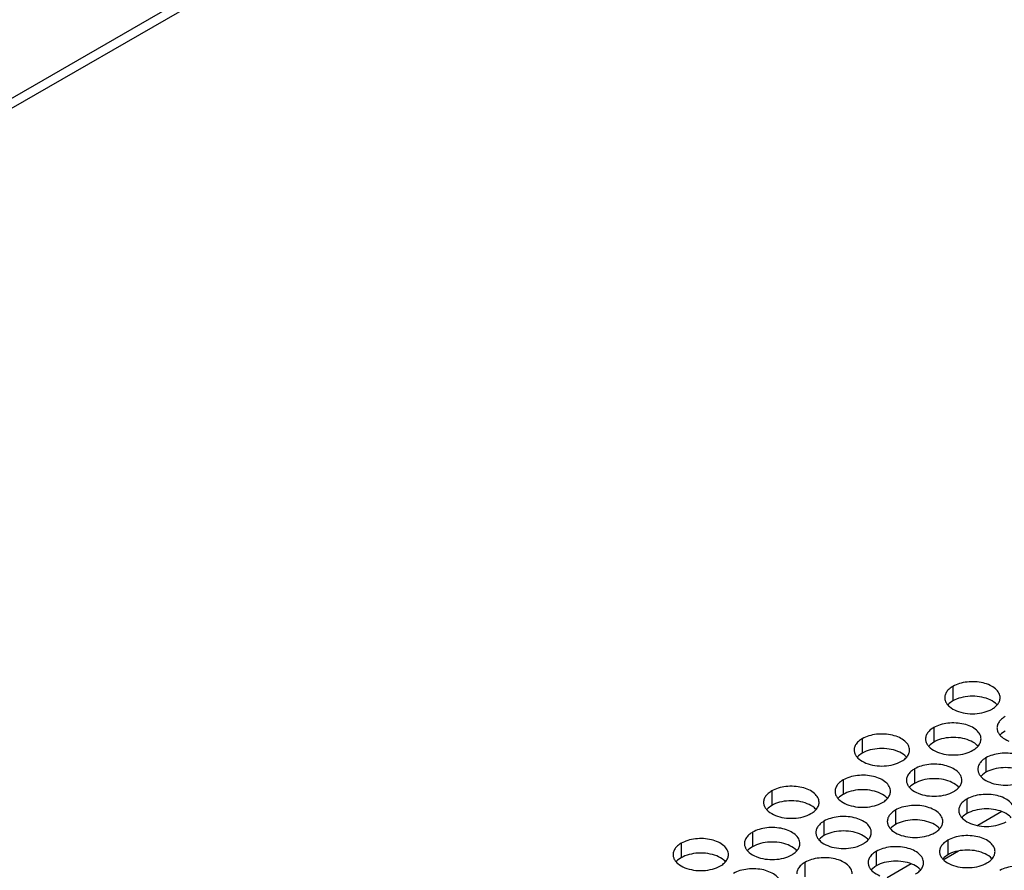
# Model space of a CAD drawing. Header units: inches. Extents: x 0 to 34, y 0 to 22.
# Tile 58 of 164: x 16.02 to 16.908, y 19.747 to 20.514. Entities that reach past the tile are written whole.
import ezdxf

# ---------------------------------------------------------------- set-up
doc = ezdxf.new("R2010")
doc.units = ezdxf.units.IN
doc.header["$LTSCALE"] = 1.87
doc.header["$MEASUREMENT"] = 0
doc.layers.get('0').update_dxf_attribs({"linetype": 'CONTINUOUS'})
doc.layers.add('02___PRT_ALL_AXES', color=7, linetype='CONTINUOUS')

msp = doc.modelspace()

# ---------------------------------------------------------------- linework, layer by layer
at = {"color": 3, "linetype": 'CONTINUOUS'}
for p, q in [((14.85005, 19.77105), (16.68181, 20.82868)), ((16.69515, 20.82736), (14.86339, 19.76972)), ((16.906, 19.79955), (16.88437, 19.78707)), ((16.82435, 19.75241), (16.80272, 19.73993))]:
    msp.add_line(p, q, dxfattribs=at)
at = {"color": 7, "linetype": 'CONTINUOUS'}
msp.add_line((16.86686, 19.76389), (16.85397, 19.75645), dxfattribs=at)
at = {"layer": '02___PRT_ALL_AXES', "color": 7, "linetype": 'CONTINUOUS'}
for p, q in [((16.86184, 19.91245), (16.86184, 19.89938)), ((16.85859, 19.89707), (16.85738, 19.89588)), ((16.86184, 19.89938), (16.85859, 19.89707)), ((16.84459, 19.87527), (16.84459, 19.8622)), ((16.90573, 19.86985), (16.90452, 19.86866)), ((16.90898, 19.87217), (16.90573, 19.86985)), ((16.78019, 19.8653), (16.78019, 19.85224)), ((16.84133, 19.85989), (16.84012, 19.8587)), ((16.84459, 19.8622), (16.84133, 19.85989)), ((16.78019, 19.85224), (16.77694, 19.84992)), ((16.77694, 19.84992), (16.77573, 19.84873)), ((16.89173, 19.84805), (16.89173, 19.83498)), ((16.82733, 19.83809), (16.82733, 19.82502)), ((16.89173, 19.83498), (16.88847, 19.83267)), ((16.76294, 19.82812), (16.76294, 19.81506)), ((16.82733, 19.82502), (16.82408, 19.82271)), ((16.88847, 19.83267), (16.88726, 19.83148)), ((16.69854, 19.81816), (16.69854, 19.8051)), ((16.76294, 19.81506), (16.75968, 19.81274)), ((16.82408, 19.82271), (16.82287, 19.82151)), ((16.75968, 19.81274), (16.75847, 19.81155)), ((16.87447, 19.81087), (16.87447, 19.7978)), ((16.69529, 19.80278), (16.69408, 19.80159)), ((16.69854, 19.8051), (16.69529, 19.80278)), ((16.81008, 19.8009), (16.81008, 19.78784)), ((16.87447, 19.7978), (16.87122, 19.79549)), ((16.74568, 19.79094), (16.74568, 19.77788)), ((16.87122, 19.79549), (16.87001, 19.7943)), ((16.68129, 19.78098), (16.68129, 19.76792)), ((16.80682, 19.78552), (16.80561, 19.78433)), ((16.81008, 19.78784), (16.80682, 19.78552)), ((16.61689, 19.77102), (16.61689, 19.75795)), ((16.74243, 19.77556), (16.74122, 19.77437)), ((16.74568, 19.77788), (16.74243, 19.77556)), ((16.85722, 19.77369), (16.85722, 19.76062)), ((16.67803, 19.7656), (16.67682, 19.76441)), ((16.68129, 19.76792), (16.67803, 19.7656)), ((16.79282, 19.76372), (16.79282, 19.75066)), ((16.61364, 19.75564), (16.61243, 19.75445)), ((16.61689, 19.75795), (16.61364, 19.75564)), ((16.72843, 19.75376), (16.72843, 19.7407)), ((16.85396, 19.75831), (16.85275, 19.75712)), ((16.85722, 19.76062), (16.85396, 19.75831)), ((16.78957, 19.74834), (16.78836, 19.74715)), ((16.79282, 19.75066), (16.78957, 19.74834))]:
    msp.add_line(p, q, dxfattribs=at)
at = {"layer": '02___PRT_ALL_AXES', "color": 3, "linetype": 'CONTINUOUS'}
for centre in [(16.89158, 19.90472), (16.87432, 19.86754), (16.80993, 19.85757), (16.85707, 19.83036), (16.79267, 19.82039), (16.72828, 19.81043), (16.83981, 19.79317), (16.77542, 19.78321), (16.71102, 19.77325), (16.64663, 19.76329), (16.88695, 19.76596), (16.82256, 19.75599)]:
    msp.add_arc(centre, 0.01363, 317.69627, 321.01627, dxfattribs=at)
for points, knots in [([(16.90452, 19.90223), (16.90452, 19.90294), (16.90433, 19.9044), (16.90318, 19.90731), (16.90025, 19.91067), (16.89523, 19.91372), (16.88897, 19.91582), (16.88194, 19.91681), (16.87471, 19.91661), (16.86788, 19.91524), (16.86369, 19.91352), (16.86184, 19.91245)], [0, 0, 0, 0, 0.042883, 0.087524, 0.186914, 0.304219, 0.43794, 0.582356, 0.729558, 0.871282, 1, 1, 1, 1]), ([(16.85686, 19.90834), (16.85614, 19.90745), (16.85496, 19.90553), (16.85452, 19.90331), (16.85452, 19.90225)], [0, 0, 0, 0, 0.520681, 1, 1, 1, 1]), ([(16.86184, 19.91245), (16.86134, 19.91216), (16.85951, 19.91101), (16.85785, 19.90957), (16.85686, 19.90834)], [0, 0, 0, 0, 0.268123, 1, 1, 1, 1]), ([(16.85452, 19.90225), (16.85452, 19.90193), (16.85459, 19.90065), (16.85496, 19.89938), (16.85537, 19.8985)], [0, 0, 0, 0, 0.245663, 1, 1, 1, 1]), ([(16.85537, 19.8985), (16.85548, 19.89826), (16.85599, 19.89727), (16.85665, 19.89637), (16.8572, 19.89573)], [0, 0, 0, 0, 0.240409, 1, 1, 1, 1]), ([(16.8572, 19.89573), (16.85768, 19.89519), (16.85999, 19.89293), (16.86287, 19.89135), (16.86518, 19.89042)], [0, 0, 0, 0, 0.226307, 1, 1, 1, 1]), ([(16.8972, 19.89203), (16.89763, 19.89228), (16.89924, 19.89329), (16.90072, 19.89451), (16.90166, 19.89554)], [0, 0, 0, 0, 0.265362, 1, 1, 1, 1]), ([(16.90218, 19.89614), (16.9029, 19.89703), (16.90407, 19.89895), (16.90452, 19.90117), (16.90452, 19.90223)], [0, 0, 0, 0, 0.520681, 1, 1, 1, 1]), ([(16.86518, 19.89042), (16.8677, 19.8894), (16.87318, 19.88799), (16.88165, 19.88758), (16.88989, 19.8888), (16.89498, 19.89075), (16.8972, 19.89203)], [0, 0, 0, 0, 0.247189, 0.509885, 0.767301, 1, 1, 1, 1]), ([(16.88726, 19.86505), (16.88726, 19.86576), (16.88707, 19.86722), (16.88592, 19.87013), (16.883, 19.87349), (16.87798, 19.87654), (16.87171, 19.87864), (16.86468, 19.87963), (16.85746, 19.87943), (16.85063, 19.87806), (16.84644, 19.87633), (16.84459, 19.87527)], [0, 0, 0, 0, 0.042883, 0.087524, 0.186914, 0.304219, 0.43794, 0.582356, 0.729558, 0.871282, 1, 1, 1, 1]), ([(16.904, 19.88112), (16.90328, 19.88023), (16.9021, 19.87831), (16.90166, 19.87609), (16.90166, 19.87503)], [0, 0, 0, 0, 0.520681, 1, 1, 1, 1]), ([(16.90898, 19.88523), (16.90848, 19.88494), (16.90665, 19.88379), (16.90499, 19.88235), (16.904, 19.88112)], [0, 0, 0, 0, 0.268123, 1, 1, 1, 1]), ([(16.82287, 19.85509), (16.82287, 19.8558), (16.82268, 19.85726), (16.82153, 19.86017), (16.8186, 19.86353), (16.81358, 19.86658), (16.80732, 19.86868), (16.80029, 19.86967), (16.79306, 19.86947), (16.78623, 19.8681), (16.78204, 19.86637), (16.78019, 19.8653)], [0, 0, 0, 0, 0.042883, 0.087524, 0.186914, 0.304219, 0.43794, 0.582356, 0.729558, 0.871282, 1, 1, 1, 1]), ([(16.83961, 19.87116), (16.83888, 19.87027), (16.83771, 19.86835), (16.83726, 19.86613), (16.83726, 19.86507)], [0, 0, 0, 0, 0.520681, 1, 1, 1, 1]), ([(16.84459, 19.87527), (16.84408, 19.87498), (16.84226, 19.87383), (16.8406, 19.87239), (16.83961, 19.87116)], [0, 0, 0, 0, 0.268123, 1, 1, 1, 1]), ([(16.90166, 19.87503), (16.90166, 19.87472), (16.90173, 19.87343), (16.9021, 19.87217), (16.90251, 19.87129)], [0, 0, 0, 0, 0.245663, 1, 1, 1, 1]), ([(16.90251, 19.87129), (16.90262, 19.87104), (16.90313, 19.87006), (16.90379, 19.86915), (16.90434, 19.86852)], [0, 0, 0, 0, 0.240409, 1, 1, 1, 1]), ([(16.90434, 19.86852), (16.90482, 19.86797), (16.90713, 19.86572), (16.91001, 19.86413), (16.91232, 19.8632)], [0, 0, 0, 0, 0.226307, 1, 1, 1, 1]), ([(16.77521, 19.8612), (16.77449, 19.8603), (16.77331, 19.85839), (16.77287, 19.85616), (16.77287, 19.85511)], [0, 0, 0, 0, 0.520681, 1, 1, 1, 1]), ([(16.78019, 19.8653), (16.77969, 19.86501), (16.77786, 19.86387), (16.7762, 19.86243), (16.77521, 19.8612)], [0, 0, 0, 0, 0.268123, 1, 1, 1, 1]), ([(16.83726, 19.86507), (16.83726, 19.86475), (16.83734, 19.86347), (16.83771, 19.8622), (16.83812, 19.86132)], [0, 0, 0, 0, 0.245663, 1, 1, 1, 1]), ([(16.83812, 19.86132), (16.83823, 19.86108), (16.83873, 19.86009), (16.83939, 19.85919), (16.83995, 19.85855)], [0, 0, 0, 0, 0.240409, 1, 1, 1, 1]), ([(16.88492, 19.85896), (16.88564, 19.85985), (16.88682, 19.86177), (16.88726, 19.86399), (16.88726, 19.86505)], [0, 0, 0, 0, 0.520681, 1, 1, 1, 1]), ([(16.77287, 19.85511), (16.77287, 19.85479), (16.77294, 19.8535), (16.77331, 19.85224), (16.77372, 19.85136)], [0, 0, 0, 0, 0.245663, 1, 1, 1, 1]), ([(16.77372, 19.85136), (16.77383, 19.85112), (16.77434, 19.85013), (16.775, 19.84922), (16.77555, 19.84859)], [0, 0, 0, 0, 0.240409, 1, 1, 1, 1]), ([(16.82053, 19.849), (16.82125, 19.84989), (16.82242, 19.85181), (16.82287, 19.85403), (16.82287, 19.85509)], [0, 0, 0, 0, 0.520681, 1, 1, 1, 1]), ([(16.83995, 19.85855), (16.84043, 19.85801), (16.84273, 19.85575), (16.84562, 19.85417), (16.84792, 19.85324)], [0, 0, 0, 0, 0.226307, 1, 1, 1, 1]), ([(16.84792, 19.85324), (16.85044, 19.85222), (16.85593, 19.85081), (16.8644, 19.8504), (16.87263, 19.85162), (16.87773, 19.85357), (16.87994, 19.85485)], [0, 0, 0, 0, 0.247189, 0.509885, 0.767301, 1, 1, 1, 1]), ([(16.87994, 19.85485), (16.88038, 19.8551), (16.88199, 19.85611), (16.88347, 19.85733), (16.88441, 19.85836)], [0, 0, 0, 0, 0.265362, 1, 1, 1, 1]), ([(16.9344, 19.83783), (16.9344, 19.83854), (16.93421, 19.84), (16.93306, 19.84291), (16.93014, 19.84627), (16.92512, 19.84932), (16.91885, 19.85142), (16.91183, 19.85241), (16.9046, 19.85221), (16.89777, 19.85084), (16.89358, 19.84912), (16.89173, 19.84805)], [0, 0, 0, 0, 0.042883, 0.087524, 0.186914, 0.304219, 0.43794, 0.582356, 0.729558, 0.871282, 1, 1, 1, 1]), ([(16.77555, 19.84859), (16.77603, 19.84804), (16.77834, 19.84579), (16.78122, 19.8442), (16.78353, 19.84327)], [0, 0, 0, 0, 0.226307, 1, 1, 1, 1]), ([(16.78353, 19.84327), (16.78605, 19.84225), (16.79153, 19.84084), (16.8, 19.84043), (16.80824, 19.84165), (16.81333, 19.84361), (16.81555, 19.84489)], [0, 0, 0, 0, 0.247189, 0.509885, 0.767301, 1, 1, 1, 1]), ([(16.81555, 19.84489), (16.81598, 19.84514), (16.81759, 19.84614), (16.81907, 19.84737), (16.82001, 19.8484)], [0, 0, 0, 0, 0.265362, 1, 1, 1, 1]), ([(16.87001, 19.82787), (16.87001, 19.82858), (16.86982, 19.83004), (16.86867, 19.83295), (16.86575, 19.83631), (16.86072, 19.83936), (16.85446, 19.84146), (16.84743, 19.84245), (16.8402, 19.84225), (16.83337, 19.84088), (16.82918, 19.83915), (16.82733, 19.83809)], [0, 0, 0, 0, 0.042883, 0.087524, 0.186914, 0.304219, 0.43794, 0.582356, 0.729558, 0.871282, 1, 1, 1, 1]), ([(16.88675, 19.84394), (16.88602, 19.84305), (16.88485, 19.84113), (16.88441, 19.83891), (16.8844, 19.83785)], [0, 0, 0, 0, 0.520681, 1, 1, 1, 1]), ([(16.89173, 19.84805), (16.89123, 19.84776), (16.8894, 19.84661), (16.88774, 19.84517), (16.88675, 19.84394)], [0, 0, 0, 0, 0.268123, 1, 1, 1, 1]), ([(16.82235, 19.83398), (16.82163, 19.83308), (16.82045, 19.83117), (16.82001, 19.82895), (16.82001, 19.82789)], [0, 0, 0, 0, 0.520681, 1, 1, 1, 1]), ([(16.82733, 19.83809), (16.82683, 19.8378), (16.825, 19.83665), (16.82334, 19.83521), (16.82235, 19.83398)], [0, 0, 0, 0, 0.268123, 1, 1, 1, 1]), ([(16.8844, 19.83785), (16.8844, 19.83753), (16.88448, 19.83625), (16.88485, 19.83499), (16.88526, 19.8341)], [0, 0, 0, 0, 0.245663, 1, 1, 1, 1]), ([(16.88526, 19.8341), (16.88537, 19.83386), (16.88588, 19.83288), (16.88653, 19.83197), (16.88709, 19.83133)], [0, 0, 0, 0, 0.240409, 1, 1, 1, 1]), ([(16.75796, 19.82402), (16.75723, 19.82312), (16.75606, 19.82121), (16.75562, 19.81898), (16.75561, 19.81793)], [0, 0, 0, 0, 0.520681, 1, 1, 1, 1]), ([(16.76294, 19.82812), (16.76244, 19.82783), (16.76061, 19.82669), (16.75895, 19.82524), (16.75796, 19.82402)], [0, 0, 0, 0, 0.268123, 1, 1, 1, 1]), ([(16.80561, 19.81791), (16.80561, 19.81862), (16.80542, 19.82008), (16.80427, 19.82299), (16.80135, 19.82635), (16.79633, 19.8294), (16.79006, 19.8315), (16.78304, 19.83248), (16.77581, 19.83229), (16.76898, 19.83092), (16.76479, 19.82919), (16.76294, 19.82812)], [0, 0, 0, 0, 0.042883, 0.087524, 0.186914, 0.304219, 0.43794, 0.582356, 0.729558, 0.871282, 1, 1, 1, 1]), ([(16.82001, 19.82789), (16.82001, 19.82757), (16.82008, 19.82629), (16.82045, 19.82502), (16.82086, 19.82414)], [0, 0, 0, 0, 0.245663, 1, 1, 1, 1]), ([(16.82086, 19.82414), (16.82097, 19.8239), (16.82148, 19.82291), (16.82214, 19.82201), (16.82269, 19.82137)], [0, 0, 0, 0, 0.240409, 1, 1, 1, 1]), ([(16.86767, 19.82178), (16.86839, 19.82267), (16.86956, 19.82459), (16.87001, 19.82681), (16.87001, 19.82787)], [0, 0, 0, 0, 0.520681, 1, 1, 1, 1]), ([(16.88709, 19.83133), (16.88757, 19.83079), (16.88987, 19.82853), (16.89276, 19.82695), (16.89506, 19.82602)], [0, 0, 0, 0, 0.226307, 1, 1, 1, 1]), ([(16.89506, 19.82602), (16.89758, 19.825), (16.90307, 19.82359), (16.91154, 19.82318), (16.91977, 19.8244), (16.92487, 19.82636), (16.92708, 19.82763)], [0, 0, 0, 0, 0.247189, 0.509885, 0.767301, 1, 1, 1, 1]), ([(16.69854, 19.81816), (16.69804, 19.81787), (16.69621, 19.81672), (16.69455, 19.81528), (16.69356, 19.81405)], [0, 0, 0, 0, 0.268123, 1, 1, 1, 1]), ([(16.74122, 19.80794), (16.74122, 19.80866), (16.74103, 19.81011), (16.73988, 19.81303), (16.73695, 19.81639), (16.73193, 19.81944), (16.72567, 19.82154), (16.71864, 19.82252), (16.71141, 19.82233), (16.70458, 19.82096), (16.70039, 19.81923), (16.69854, 19.81816)], [0, 0, 0, 0, 0.042883, 0.087524, 0.186914, 0.304219, 0.43794, 0.582356, 0.729558, 0.871282, 1, 1, 1, 1]), ([(16.75561, 19.81793), (16.75561, 19.81761), (16.75569, 19.81632), (16.75606, 19.81506), (16.75647, 19.81418)], [0, 0, 0, 0, 0.245663, 1, 1, 1, 1]), ([(16.80327, 19.81182), (16.80399, 19.81271), (16.80517, 19.81463), (16.80561, 19.81685), (16.80561, 19.81791)], [0, 0, 0, 0, 0.520681, 1, 1, 1, 1]), ([(16.82269, 19.82137), (16.82317, 19.82082), (16.82548, 19.81857), (16.82837, 19.81699), (16.83067, 19.81605)], [0, 0, 0, 0, 0.226307, 1, 1, 1, 1]), ([(16.83067, 19.81605), (16.83319, 19.81504), (16.83867, 19.81362), (16.84714, 19.81322), (16.85538, 19.81443), (16.86047, 19.81639), (16.86269, 19.81767)], [0, 0, 0, 0, 0.247189, 0.509885, 0.767301, 1, 1, 1, 1]), ([(16.86269, 19.81767), (16.86312, 19.81792), (16.86473, 19.81892), (16.86621, 19.82015), (16.86715, 19.82118)], [0, 0, 0, 0, 0.265362, 1, 1, 1, 1]), ([(16.91715, 19.80065), (16.91715, 19.80136), (16.91696, 19.80282), (16.91581, 19.80573), (16.91289, 19.80909), (16.90786, 19.81214), (16.9016, 19.81424), (16.89457, 19.81523), (16.88734, 19.81503), (16.88051, 19.81366), (16.87632, 19.81194), (16.87447, 19.81087)], [0, 0, 0, 0, 0.042883, 0.087524, 0.186914, 0.304219, 0.43794, 0.582356, 0.729558, 0.871282, 1, 1, 1, 1]), ([(16.69356, 19.81405), (16.69284, 19.81316), (16.69166, 19.81124), (16.69122, 19.80902), (16.69122, 19.80796)], [0, 0, 0, 0, 0.520681, 1, 1, 1, 1]), ([(16.69122, 19.80796), (16.69122, 19.80765), (16.69129, 19.80636), (16.69166, 19.8051), (16.69207, 19.80422)], [0, 0, 0, 0, 0.245663, 1, 1, 1, 1]), ([(16.73888, 19.80185), (16.7396, 19.80275), (16.74077, 19.80466), (16.74122, 19.80689), (16.74122, 19.80794)], [0, 0, 0, 0, 0.520681, 1, 1, 1, 1]), ([(16.75647, 19.81418), (16.75658, 19.81394), (16.75709, 19.81295), (16.75774, 19.81204), (16.7583, 19.81141)], [0, 0, 0, 0, 0.240409, 1, 1, 1, 1]), ([(16.7583, 19.81141), (16.75878, 19.81086), (16.76108, 19.80861), (16.76397, 19.80702), (16.76627, 19.80609)], [0, 0, 0, 0, 0.226307, 1, 1, 1, 1]), ([(16.76627, 19.80609), (16.76879, 19.80507), (16.77428, 19.80366), (16.78275, 19.80325), (16.79098, 19.80447), (16.79608, 19.80643), (16.79829, 19.80771)], [0, 0, 0, 0, 0.247189, 0.509885, 0.767301, 1, 1, 1, 1]), ([(16.79829, 19.80771), (16.79873, 19.80796), (16.80034, 19.80896), (16.80182, 19.81019), (16.80276, 19.81122)], [0, 0, 0, 0, 0.265362, 1, 1, 1, 1]), ([(16.86949, 19.80676), (16.86877, 19.80587), (16.86759, 19.80395), (16.86715, 19.80173), (16.86715, 19.80067)], [0, 0, 0, 0, 0.520681, 1, 1, 1, 1]), ([(16.87447, 19.81087), (16.87397, 19.81058), (16.87214, 19.80943), (16.87048, 19.80799), (16.86949, 19.80676)], [0, 0, 0, 0, 0.268123, 1, 1, 1, 1]), ([(16.69207, 19.80422), (16.69218, 19.80398), (16.69269, 19.80299), (16.69335, 19.80208), (16.6939, 19.80145)], [0, 0, 0, 0, 0.240409, 1, 1, 1, 1]), ([(16.6939, 19.80145), (16.69438, 19.8009), (16.69669, 19.79865), (16.69958, 19.79706), (16.70188, 19.79613)], [0, 0, 0, 0, 0.226307, 1, 1, 1, 1]), ([(16.70188, 19.79613), (16.7044, 19.79511), (16.70988, 19.7937), (16.71835, 19.79329), (16.72659, 19.79451), (16.73168, 19.79647), (16.7339, 19.79775)], [0, 0, 0, 0, 0.247189, 0.509885, 0.767301, 1, 1, 1, 1]), ([(16.7339, 19.79775), (16.73433, 19.798), (16.73594, 19.799), (16.73742, 19.80022), (16.73836, 19.80125)], [0, 0, 0, 0, 0.265362, 1, 1, 1, 1]), ([(16.81008, 19.8009), (16.80958, 19.80061), (16.80775, 19.79947), (16.80609, 19.79803), (16.8051, 19.7968)], [0, 0, 0, 0, 0.268123, 1, 1, 1, 1]), ([(16.85275, 19.79069), (16.85275, 19.7914), (16.85257, 19.79286), (16.85141, 19.79577), (16.84849, 19.79913), (16.84347, 19.80218), (16.8372, 19.80428), (16.83018, 19.80527), (16.82295, 19.80507), (16.81612, 19.8037), (16.81193, 19.80197), (16.81008, 19.8009)], [0, 0, 0, 0, 0.042883, 0.087524, 0.186914, 0.304219, 0.43794, 0.582356, 0.729558, 0.871282, 1, 1, 1, 1]), ([(16.86715, 19.80067), (16.86715, 19.80035), (16.86722, 19.79907), (16.86759, 19.7978), (16.868, 19.79692)], [0, 0, 0, 0, 0.245663, 1, 1, 1, 1]), ([(16.74568, 19.79094), (16.74518, 19.79065), (16.74335, 19.7895), (16.74169, 19.78806), (16.7407, 19.78684)], [0, 0, 0, 0, 0.268123, 1, 1, 1, 1]), ([(16.78836, 19.78073), (16.78836, 19.78144), (16.78817, 19.7829), (16.78702, 19.78581), (16.7841, 19.78917), (16.77907, 19.79222), (16.77281, 19.79432), (16.76578, 19.7953), (16.75855, 19.79511), (16.75172, 19.79374), (16.74753, 19.79201), (16.74568, 19.79094)], [0, 0, 0, 0, 0.042883, 0.087524, 0.186914, 0.304219, 0.43794, 0.582356, 0.729558, 0.871282, 1, 1, 1, 1]), ([(16.8051, 19.7968), (16.80437, 19.7959), (16.8032, 19.79399), (16.80276, 19.79177), (16.80276, 19.79071)], [0, 0, 0, 0, 0.520681, 1, 1, 1, 1]), ([(16.80276, 19.79071), (16.80276, 19.79039), (16.80283, 19.78911), (16.8032, 19.78784), (16.80361, 19.78696)], [0, 0, 0, 0, 0.245663, 1, 1, 1, 1]), ([(16.85041, 19.7846), (16.85113, 19.78549), (16.85231, 19.78741), (16.85275, 19.78963), (16.85275, 19.79069)], [0, 0, 0, 0, 0.520681, 1, 1, 1, 1]), ([(16.868, 19.79692), (16.86811, 19.79668), (16.86862, 19.79569), (16.86928, 19.79479), (16.86983, 19.79415)], [0, 0, 0, 0, 0.240409, 1, 1, 1, 1]), ([(16.86983, 19.79415), (16.87031, 19.79361), (16.87262, 19.79135), (16.87551, 19.78977), (16.87781, 19.78884)], [0, 0, 0, 0, 0.226307, 1, 1, 1, 1]), ([(16.87781, 19.78884), (16.88033, 19.78782), (16.88581, 19.78641), (16.89428, 19.786), (16.90252, 19.78722), (16.90761, 19.78917), (16.90983, 19.79045)], [0, 0, 0, 0, 0.247189, 0.509885, 0.767301, 1, 1, 1, 1]), ([(16.68129, 19.78098), (16.68079, 19.78069), (16.67896, 19.77954), (16.6773, 19.7781), (16.67631, 19.77687)], [0, 0, 0, 0, 0.268123, 1, 1, 1, 1]), ([(16.72396, 19.77076), (16.72396, 19.77147), (16.72378, 19.77293), (16.72262, 19.77584), (16.7197, 19.77921), (16.71468, 19.78226), (16.70841, 19.78436), (16.70139, 19.78534), (16.69416, 19.78514), (16.68733, 19.78378), (16.68314, 19.78205), (16.68129, 19.78098)], [0, 0, 0, 0, 0.042883, 0.087524, 0.186914, 0.304219, 0.43794, 0.582356, 0.729558, 0.871282, 1, 1, 1, 1]), ([(16.7407, 19.78684), (16.73998, 19.78594), (16.7388, 19.78403), (16.73836, 19.7818), (16.73836, 19.78074)], [0, 0, 0, 0, 0.520681, 1, 1, 1, 1]), ([(16.73836, 19.78074), (16.73836, 19.78043), (16.73843, 19.77914), (16.7388, 19.77788), (16.73921, 19.777)], [0, 0, 0, 0, 0.245663, 1, 1, 1, 1]), ([(16.78602, 19.77463), (16.78674, 19.77553), (16.78792, 19.77744), (16.78836, 19.77967), (16.78836, 19.78073)], [0, 0, 0, 0, 0.520681, 1, 1, 1, 1]), ([(16.80361, 19.78696), (16.80372, 19.78672), (16.80423, 19.78573), (16.80488, 19.78483), (16.80544, 19.78419)], [0, 0, 0, 0, 0.240409, 1, 1, 1, 1]), ([(16.80544, 19.78419), (16.80592, 19.78364), (16.80822, 19.78139), (16.81111, 19.7798), (16.81341, 19.77887)], [0, 0, 0, 0, 0.226307, 1, 1, 1, 1]), ([(16.81341, 19.77887), (16.81593, 19.77786), (16.82142, 19.77644), (16.82989, 19.77603), (16.83812, 19.77725), (16.84322, 19.77921), (16.84543, 19.78049)], [0, 0, 0, 0, 0.247189, 0.509885, 0.767301, 1, 1, 1, 1]), ([(16.84543, 19.78049), (16.84587, 19.78074), (16.84748, 19.78174), (16.84896, 19.78297), (16.8499, 19.784)], [0, 0, 0, 0, 0.265362, 1, 1, 1, 1]), ([(16.61689, 19.77102), (16.61639, 19.77073), (16.61456, 19.76958), (16.6129, 19.76814), (16.61191, 19.76691)], [0, 0, 0, 0, 0.268123, 1, 1, 1, 1]), ([(16.65957, 19.7608), (16.65957, 19.76151), (16.65938, 19.76297), (16.65823, 19.76588), (16.65531, 19.76924), (16.65028, 19.77229), (16.64402, 19.77439), (16.63699, 19.77538), (16.62976, 19.77518), (16.62293, 19.77381), (16.61874, 19.77208), (16.61689, 19.77102)], [0, 0, 0, 0, 0.042883, 0.087524, 0.186914, 0.304219, 0.43794, 0.582356, 0.729558, 0.871282, 1, 1, 1, 1]), ([(16.67631, 19.77687), (16.67558, 19.77598), (16.67441, 19.77406), (16.67397, 19.77184), (16.67397, 19.77078)], [0, 0, 0, 0, 0.520681, 1, 1, 1, 1]), ([(16.67397, 19.77078), (16.67397, 19.77047), (16.67404, 19.76918), (16.67441, 19.76792), (16.67482, 19.76704)], [0, 0, 0, 0, 0.245663, 1, 1, 1, 1]), ([(16.72162, 19.76467), (16.72234, 19.76557), (16.72352, 19.76748), (16.72396, 19.7697), (16.72396, 19.77076)], [0, 0, 0, 0, 0.520681, 1, 1, 1, 1]), ([(16.73921, 19.777), (16.73932, 19.77676), (16.73983, 19.77577), (16.74049, 19.77486), (16.74104, 19.77423)], [0, 0, 0, 0, 0.240409, 1, 1, 1, 1]), ([(16.74104, 19.77423), (16.74152, 19.77368), (16.74383, 19.77143), (16.74672, 19.76984), (16.74902, 19.76891)], [0, 0, 0, 0, 0.226307, 1, 1, 1, 1]), ([(16.78104, 19.77053), (16.78147, 19.77078), (16.78308, 19.77178), (16.78457, 19.773), (16.7855, 19.77404)], [0, 0, 0, 0, 0.265362, 1, 1, 1, 1]), ([(16.85722, 19.77369), (16.85672, 19.7734), (16.85489, 19.77225), (16.85323, 19.77081), (16.85224, 19.76958)], [0, 0, 0, 0, 0.268123, 1, 1, 1, 1]), ([(16.89989, 19.76347), (16.89989, 19.76418), (16.89971, 19.76564), (16.89855, 19.76855), (16.89563, 19.77191), (16.89061, 19.77496), (16.88434, 19.77706), (16.87732, 19.77805), (16.87009, 19.77785), (16.86326, 19.77648), (16.85907, 19.77475), (16.85722, 19.77369)], [0, 0, 0, 0, 0.042883, 0.087524, 0.186914, 0.304219, 0.43794, 0.582356, 0.729558, 0.871282, 1, 1, 1, 1]), ([(16.61191, 19.76691), (16.61119, 19.76602), (16.61001, 19.7641), (16.60957, 19.76188), (16.60957, 19.76082)], [0, 0, 0, 0, 0.520681, 1, 1, 1, 1]), ([(16.67482, 19.76704), (16.67493, 19.76679), (16.67544, 19.76581), (16.67609, 19.7649), (16.67665, 19.76427)], [0, 0, 0, 0, 0.240409, 1, 1, 1, 1]), ([(16.67665, 19.76427), (16.67713, 19.76372), (16.67943, 19.76147), (16.68232, 19.75988), (16.68462, 19.75895)], [0, 0, 0, 0, 0.226307, 1, 1, 1, 1]), ([(16.71664, 19.76057), (16.71708, 19.76082), (16.71869, 19.76182), (16.72017, 19.76304), (16.72111, 19.76407)], [0, 0, 0, 0, 0.265362, 1, 1, 1, 1]), ([(16.74902, 19.76891), (16.75154, 19.76789), (16.75702, 19.76648), (16.76549, 19.76607), (16.77373, 19.76729), (16.77882, 19.76925), (16.78104, 19.77053)], [0, 0, 0, 0, 0.247189, 0.509885, 0.767301, 1, 1, 1, 1]), ([(16.79282, 19.76372), (16.79232, 19.76343), (16.7905, 19.76229), (16.78884, 19.76085), (16.78784, 19.75962)], [0, 0, 0, 0, 0.268123, 1, 1, 1, 1]), ([(16.8355, 19.75351), (16.8355, 19.75422), (16.83531, 19.75568), (16.83416, 19.75859), (16.83124, 19.76195), (16.82622, 19.765), (16.81995, 19.7671), (16.81292, 19.76809), (16.80569, 19.76789), (16.79886, 19.76652), (16.79467, 19.76479), (16.79282, 19.76372)], [0, 0, 0, 0, 0.042883, 0.087524, 0.186914, 0.304219, 0.43794, 0.582356, 0.729558, 0.871282, 1, 1, 1, 1]), ([(16.85224, 19.76958), (16.85151, 19.76869), (16.85034, 19.76677), (16.8499, 19.76455), (16.8499, 19.76349)], [0, 0, 0, 0, 0.520681, 1, 1, 1, 1]), ([(16.8499, 19.76349), (16.8499, 19.76317), (16.84997, 19.76189), (16.85034, 19.76062), (16.85075, 19.75974)], [0, 0, 0, 0, 0.245663, 1, 1, 1, 1]), ([(16.89755, 19.75738), (16.89828, 19.75827), (16.89945, 19.76019), (16.89989, 19.76241), (16.89989, 19.76347)], [0, 0, 0, 0, 0.520681, 1, 1, 1, 1]), ([(16.60957, 19.76082), (16.60957, 19.7605), (16.60964, 19.75922), (16.61001, 19.75795), (16.61042, 19.75707)], [0, 0, 0, 0, 0.245663, 1, 1, 1, 1]), ([(16.61042, 19.75707), (16.61053, 19.75683), (16.61104, 19.75584), (16.6117, 19.75494), (16.61225, 19.7543)], [0, 0, 0, 0, 0.240409, 1, 1, 1, 1]), ([(16.61225, 19.7543), (16.61273, 19.75376), (16.61504, 19.7515), (16.61793, 19.74992), (16.62023, 19.74899)], [0, 0, 0, 0, 0.226307, 1, 1, 1, 1]), ([(16.65225, 19.7506), (16.65268, 19.75085), (16.65429, 19.75186), (16.65577, 19.75308), (16.65671, 19.75411)], [0, 0, 0, 0, 0.265362, 1, 1, 1, 1]), ([(16.65723, 19.75471), (16.65795, 19.7556), (16.65913, 19.75752), (16.65957, 19.75974), (16.65957, 19.7608)], [0, 0, 0, 0, 0.520681, 1, 1, 1, 1]), ([(16.68462, 19.75895), (16.68714, 19.75793), (16.69263, 19.75652), (16.7011, 19.75611), (16.70933, 19.75733), (16.71443, 19.75929), (16.71664, 19.76057)], [0, 0, 0, 0, 0.247189, 0.509885, 0.767301, 1, 1, 1, 1]), ([(16.72843, 19.75376), (16.72793, 19.75347), (16.7261, 19.75232), (16.72444, 19.75088), (16.72345, 19.74965)], [0, 0, 0, 0, 0.268123, 1, 1, 1, 1]), ([(16.7711, 19.74354), (16.7711, 19.74426), (16.77092, 19.74572), (16.76976, 19.74863), (16.76684, 19.75199), (16.76182, 19.75504), (16.75555, 19.75714), (16.74853, 19.75812), (16.7413, 19.75793), (16.73447, 19.75656), (16.73028, 19.75483), (16.72843, 19.75376)], [0, 0, 0, 0, 0.042883, 0.087524, 0.186914, 0.304219, 0.43794, 0.582356, 0.729558, 0.871282, 1, 1, 1, 1]), ([(16.78784, 19.75962), (16.78712, 19.75872), (16.78594, 19.75681), (16.7855, 19.75458), (16.7855, 19.75353)], [0, 0, 0, 0, 0.520681, 1, 1, 1, 1]), ([(16.7855, 19.75353), (16.7855, 19.75321), (16.78557, 19.75192), (16.78594, 19.75066), (16.78635, 19.74978)], [0, 0, 0, 0, 0.245663, 1, 1, 1, 1]), ([(16.83316, 19.74742), (16.83388, 19.74831), (16.83506, 19.75023), (16.8355, 19.75245), (16.8355, 19.75351)], [0, 0, 0, 0, 0.520681, 1, 1, 1, 1]), ([(16.85075, 19.75974), (16.85086, 19.7595), (16.85137, 19.75851), (16.85202, 19.75761), (16.85258, 19.75697)], [0, 0, 0, 0, 0.240409, 1, 1, 1, 1]), ([(16.85258, 19.75697), (16.85306, 19.75643), (16.85536, 19.75417), (16.85825, 19.75259), (16.86056, 19.75165)], [0, 0, 0, 0, 0.226307, 1, 1, 1, 1]), ([(16.86056, 19.75165), (16.86307, 19.75064), (16.86856, 19.74923), (16.87703, 19.74882), (16.88526, 19.75004), (16.89036, 19.75199), (16.89257, 19.75327)], [0, 0, 0, 0, 0.247189, 0.509885, 0.767301, 1, 1, 1, 1]), ([(16.89257, 19.75327), (16.89301, 19.75352), (16.89462, 19.75453), (16.8961, 19.75575), (16.89704, 19.75678)], [0, 0, 0, 0, 0.265362, 1, 1, 1, 1]), ([(16.62023, 19.74899), (16.62275, 19.74797), (16.62823, 19.74656), (16.6367, 19.74615), (16.64494, 19.74737), (16.65003, 19.74932), (16.65225, 19.7506)], [0, 0, 0, 0, 0.247189, 0.509885, 0.767301, 1, 1, 1, 1]), ([(16.70671, 19.73358), (16.70671, 19.73429), (16.70652, 19.73575), (16.70537, 19.73866), (16.70245, 19.74202), (16.69743, 19.74507), (16.69116, 19.74717), (16.68413, 19.74816), (16.6769, 19.74796), (16.67007, 19.7466), (16.66588, 19.74487), (16.66403, 19.7438)], [0, 0, 0, 0, 0.042883, 0.087524, 0.186914, 0.304219, 0.43794, 0.582356, 0.729558, 0.871282, 1, 1, 1, 1]), ([(16.72345, 19.74965), (16.72272, 19.74876), (16.72155, 19.74684), (16.72111, 19.74462), (16.72111, 19.74356)], [0, 0, 0, 0, 0.520681, 1, 1, 1, 1]), ([(16.78635, 19.74978), (16.78646, 19.74954), (16.78697, 19.74855), (16.78763, 19.74764), (16.78818, 19.74701)], [0, 0, 0, 0, 0.240409, 1, 1, 1, 1]), ([(16.78818, 19.74701), (16.78866, 19.74646), (16.79097, 19.74421), (16.79386, 19.74262), (16.79616, 19.74169)], [0, 0, 0, 0, 0.226307, 1, 1, 1, 1]), ([(16.82818, 19.74331), (16.82861, 19.74356), (16.83022, 19.74456), (16.83171, 19.74579), (16.83264, 19.74682)], [0, 0, 0, 0, 0.265362, 1, 1, 1, 1]), ([(16.94703, 19.73625), (16.94703, 19.73696), (16.94685, 19.73842), (16.9457, 19.74133), (16.94277, 19.74469), (16.93775, 19.74774), (16.93148, 19.74984), (16.92446, 19.75083), (16.91723, 19.75063), (16.9104, 19.74926), (16.90621, 19.74754), (16.90436, 19.74647)], [0, 0, 0, 0, 0.042883, 0.087524, 0.186914, 0.304219, 0.43794, 0.582356, 0.729558, 0.871282, 1, 1, 1, 1])]:
    msp.add_open_spline(points, degree=3, knots=knots, dxfattribs=at)
at = {"layer": '02___PRT_ALL_AXES', "color": 7, "linetype": 'CONTINUOUS'}
for points, knots in [([(16.89386, 19.901), (16.89134, 19.90202), (16.88586, 19.90343), (16.87738, 19.90384), (16.86915, 19.90262), (16.86406, 19.90066), (16.86184, 19.89938)], [0, 0, 0, 0, 0.247189, 0.509885, 0.767301, 1, 1, 1, 1]), ([(16.90183, 19.89568), (16.90136, 19.89623), (16.89905, 19.89848), (16.89616, 19.90007), (16.89386, 19.901)], [0, 0, 0, 0, 0.226307, 1, 1, 1, 1]), ([(16.8766, 19.86382), (16.87408, 19.86484), (16.8686, 19.86625), (16.86013, 19.86666), (16.8519, 19.86544), (16.8468, 19.86348), (16.84459, 19.8622)], [0, 0, 0, 0, 0.247189, 0.509885, 0.767301, 1, 1, 1, 1]), ([(16.88458, 19.8585), (16.8841, 19.85905), (16.8818, 19.8613), (16.87891, 19.86289), (16.8766, 19.86382)], [0, 0, 0, 0, 0.226307, 1, 1, 1, 1]), ([(16.81221, 19.85386), (16.80969, 19.85488), (16.80421, 19.85629), (16.79573, 19.8567), (16.7875, 19.85548), (16.78241, 19.85352), (16.78019, 19.85224)], [0, 0, 0, 0, 0.247189, 0.509885, 0.767301, 1, 1, 1, 1]), ([(16.82018, 19.84854), (16.81971, 19.84909), (16.8174, 19.85134), (16.81451, 19.85293), (16.81221, 19.85386)], [0, 0, 0, 0, 0.226307, 1, 1, 1, 1]), ([(16.92374, 19.8366), (16.92123, 19.83762), (16.91574, 19.83903), (16.90727, 19.83944), (16.89904, 19.83822), (16.89394, 19.83626), (16.89173, 19.83498)], [0, 0, 0, 0, 0.247189, 0.509885, 0.767301, 1, 1, 1, 1]), ([(16.85935, 19.82664), (16.85683, 19.82766), (16.85135, 19.82907), (16.84287, 19.82948), (16.83464, 19.82826), (16.82955, 19.8263), (16.82733, 19.82502)], [0, 0, 0, 0, 0.247189, 0.509885, 0.767301, 1, 1, 1, 1]), ([(16.86732, 19.82132), (16.86685, 19.82187), (16.86454, 19.82412), (16.86165, 19.82571), (16.85935, 19.82664)], [0, 0, 0, 0, 0.226307, 1, 1, 1, 1]), ([(16.79495, 19.81668), (16.79243, 19.81769), (16.78695, 19.81911), (16.77848, 19.81951), (16.77025, 19.8183), (16.76515, 19.81634), (16.76294, 19.81506)], [0, 0, 0, 0, 0.247189, 0.509885, 0.767301, 1, 1, 1, 1]), ([(16.80293, 19.81136), (16.80245, 19.81191), (16.80015, 19.81416), (16.79726, 19.81574), (16.79495, 19.81668)], [0, 0, 0, 0, 0.226307, 1, 1, 1, 1]), ([(16.73056, 19.80671), (16.72804, 19.80773), (16.72256, 19.80914), (16.71408, 19.80955), (16.70585, 19.80833), (16.70076, 19.80638), (16.69854, 19.8051)], [0, 0, 0, 0, 0.247189, 0.509885, 0.767301, 1, 1, 1, 1]), ([(16.73853, 19.8014), (16.73806, 19.80194), (16.73575, 19.8042), (16.73286, 19.80578), (16.73056, 19.80671)], [0, 0, 0, 0, 0.226307, 1, 1, 1, 1]), ([(16.90649, 19.79942), (16.90397, 19.80044), (16.89849, 19.80185), (16.89001, 19.80226), (16.88178, 19.80104), (16.87669, 19.79908), (16.87447, 19.7978)], [0, 0, 0, 0, 0.247189, 0.509885, 0.767301, 1, 1, 1, 1]), ([(16.91446, 19.7941), (16.91399, 19.79465), (16.91168, 19.7969), (16.90879, 19.79849), (16.90649, 19.79942)], [0, 0, 0, 0, 0.226307, 1, 1, 1, 1]), ([(16.84209, 19.78946), (16.83958, 19.79048), (16.83409, 19.79189), (16.82562, 19.7923), (16.81739, 19.79108), (16.81229, 19.78912), (16.81008, 19.78784)], [0, 0, 0, 0, 0.247189, 0.509885, 0.767301, 1, 1, 1, 1]), ([(16.85007, 19.78414), (16.84959, 19.78469), (16.84729, 19.78694), (16.8444, 19.78853), (16.84209, 19.78946)], [0, 0, 0, 0, 0.226307, 1, 1, 1, 1]), ([(16.7777, 19.7795), (16.77518, 19.78051), (16.7697, 19.78192), (16.76122, 19.78233), (16.75299, 19.78111), (16.7479, 19.77916), (16.74568, 19.77788)], [0, 0, 0, 0, 0.247189, 0.509885, 0.767301, 1, 1, 1, 1]), ([(16.78567, 19.77418), (16.7852, 19.77472), (16.78289, 19.77698), (16.78, 19.77856), (16.7777, 19.7795)], [0, 0, 0, 0, 0.226307, 1, 1, 1, 1]), ([(16.7133, 19.76953), (16.71079, 19.77055), (16.7053, 19.77196), (16.69683, 19.77237), (16.6886, 19.77115), (16.6835, 19.76919), (16.68129, 19.76792)], [0, 0, 0, 0, 0.247189, 0.509885, 0.767301, 1, 1, 1, 1]), ([(16.64891, 19.75957), (16.64639, 19.76059), (16.64091, 19.762), (16.63243, 19.76241), (16.6242, 19.76119), (16.61911, 19.75923), (16.61689, 19.75795)], [0, 0, 0, 0, 0.247189, 0.509885, 0.767301, 1, 1, 1, 1]), ([(16.72128, 19.76422), (16.7208, 19.76476), (16.7185, 19.76702), (16.71561, 19.7686), (16.7133, 19.76953)], [0, 0, 0, 0, 0.226307, 1, 1, 1, 1]), ([(16.88923, 19.76224), (16.88672, 19.76326), (16.88123, 19.76467), (16.87276, 19.76508), (16.86453, 19.76386), (16.85943, 19.7619), (16.85722, 19.76062)], [0, 0, 0, 0, 0.247189, 0.509885, 0.767301, 1, 1, 1, 1]), ([(16.89721, 19.75692), (16.89673, 19.75747), (16.89443, 19.75972), (16.89154, 19.76131), (16.88923, 19.76224)], [0, 0, 0, 0, 0.226307, 1, 1, 1, 1]), ([(16.65688, 19.75425), (16.65641, 19.7548), (16.6541, 19.75705), (16.65121, 19.75864), (16.64891, 19.75957)], [0, 0, 0, 0, 0.226307, 1, 1, 1, 1]), ([(16.82484, 19.75228), (16.82232, 19.7533), (16.81684, 19.75471), (16.80837, 19.75512), (16.80013, 19.7539), (16.79504, 19.75194), (16.79282, 19.75066)], [0, 0, 0, 0, 0.247189, 0.509885, 0.767301, 1, 1, 1, 1]), ([(16.83282, 19.74696), (16.83234, 19.74751), (16.83003, 19.74976), (16.82714, 19.75135), (16.82484, 19.75228)], [0, 0, 0, 0, 0.226307, 1, 1, 1, 1])]:
    msp.add_open_spline(points, degree=3, knots=knots, dxfattribs=at)

doc.saveas('drawing.dxf')
